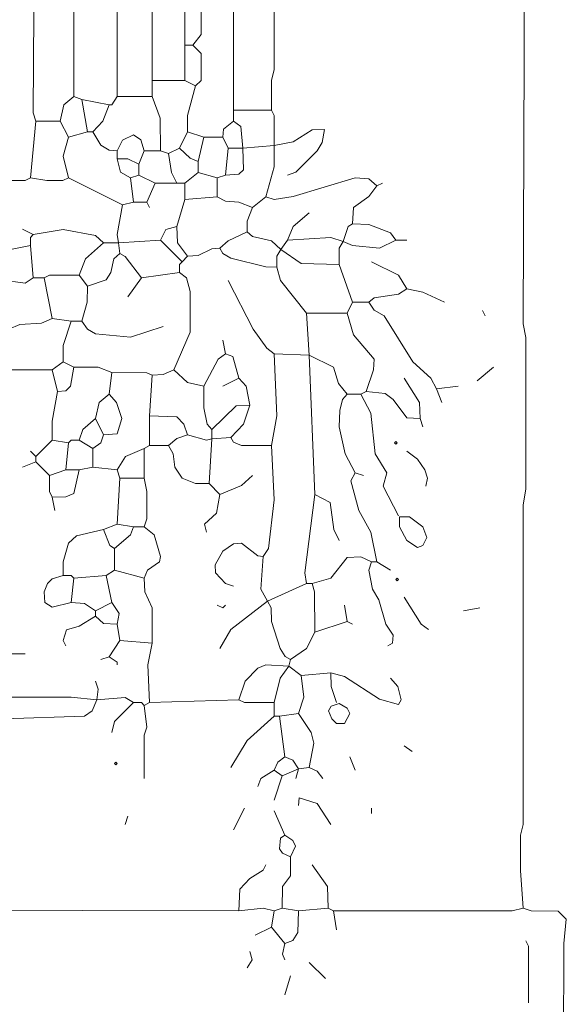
# Model space of a CAD drawing. Header units: millimetres. Extents: x 11 to 20000, y -4 to 8232.
# Tile 52 of 54: x 18676 to 19438, y 2879 to 4251. Entities that reach past the tile are written whole.
import ezdxf

# ---------------------------------------------------------------- set-up
doc = ezdxf.new("R2010")
doc.units = ezdxf.units.MM
doc.layers.add('ARCHITECTURE', color=7, linetype='Continuous', lineweight=13)
doc.layers.add('PLANTING', color=7, linetype='Continuous', lineweight=13)

msp = doc.modelspace()

# ---------------------------------------------------------------- linework, layer by layer
at = {"layer": 'ARCHITECTURE', "color": 7, "lineweight": 13}
for points in [[(19377.82805, 3012.82025), (19374.05543, 3065.61086), (19374.20464, 3114.6302), (19377.82115, 3129.71369), (19377.83495, 3574.66063), (19381.60068, 3597.28507), (19381.59231, 3808.44604), (19377.83495, 3827.30057), (19381.60068, 4826.54559), (19377.82805, 4849.17002), (19377.82805, 5610.85973)], [(18865.00566, 5203.61991), (18861.24276, 5154.59989), (18861.23869, 4166.66708)], [(19027.14932, 4125.18812), (19027.29706, 4166.66708), (19030.91357, 4181.74921), (19030.76584, 5192.30769), (19019.60973, 5203.46527), (18989.44005, 5203.46527), (18974.36086, 5196.07885)], [(18812.21719, 4144.04265), (18812.21029, 4423.07692), (18808.59378, 4438.16029), (18808.45294, 4498.49129), (18812.21029, 4517.34581), (18812.2241, 4860.48224), (18815.98145, 4879.33676), (18812.2241, 4901.9612), (18812.2241, 5015.08337), (18815.98145, 5033.93665), (18815.98982, 5199.84876)], [(18974.36086, 5196.07885), (18974.50724, 5131.97545), (18978.12783, 5113.12217), (18978.12376, 5003.77115), (18974.36493, 4984.91663), (18974.36086, 4125.18812)], [(18755.65611, 5165.9121), (18751.89186, 5120.66324), (18755.64921, 5090.49774), (18755.64921, 4675.71686), (18751.88348, 4638.00905), (18755.64921, 4615.38462), (18755.65611, 4306.1836), (18751.89186, 4283.55916), (18751.88348, 4144.04265)], [(18699.09502, 4110.106), (18695.33077, 4121.41821), (18699.09502, 4683.25792), (18699.09502, 4705.88235), (18699.09502, 4864.25339), (18699.09502, 4917.04333), (18699.09502, 4935.89785), (18699.09502, 5041.47771), (18695.3224, 5067.8733)], [(19377.82805, 3012.82025), (19389.14027, 3009.19751), (19426.84955, 3008.89514), (19438.00566, 2997.73756), (19434.39604, 2963.8009), (19434.23586, 2820.51946), (19426.84118, 2813.12624), (19400.45249, 2812.97161)], [(19381.60068, 2967.57138), (19385.22127, 2960.02353), (19385.36765, 2880.84491)]]:
    msp.add_lwpolyline(points, dxfattribs=at)
at = {"layer": 'PLANTING', "color": 7, "lineweight": 13}
for points in [[(18906.48563, 4215.68586), (18906.48563, 4226.99876), (18906.48563, 4283.55294), (18914.02715, 4291.10147)], [(18921.56674, 4291.10147), (18929.11007, 4283.55294), (18929.11007, 4230.76923), (18917.79977, 4215.68586)], [(18906.48563, 4215.68586), (18917.79977, 4215.68586)], [(18906.48563, 4215.68586), (18906.48563, 4166.66708)], [(18921.56674, 4159.12477), (18929.11007, 4166.6733), (18929.11007, 4204.37364), (18917.79977, 4215.68586)], [(18906.48563, 4166.66708), (18861.23869, 4166.66708)], [(18861.23869, 4144.04265), (18861.23869, 4166.66708)], [(18921.56674, 4159.12477), (18906.48563, 4166.66708)], [(18921.56674, 4159.12477), (18910.40373, 4117.64706), (18910.25452, 4095.02262)], [(18733.03167, 4110.106), (18738.00701, 4132.72975), (18751.88348, 4144.04265)], [(18763.1957, 4140.27149), (18751.88348, 4144.04265)], [(18763.1957, 4140.27149), (18800.90498, 4132.73043)], [(18770.74095, 4095.02262), (18763.1957, 4140.27149)], [(18800.90498, 4132.73043), (18792.30758, 4110.106), (18778.28054, 4095.02262)], [(18800.90498, 4132.73043), (18804.6776, 4132.73043), (18812.21719, 4144.04265)], [(18812.21719, 4144.04265), (18861.23869, 4144.04265)], [(18872.5509, 4068.62704), (18872.4017, 4113.8759), (18861.23869, 4144.04265)], [(19027.14932, 4125.18812), (18974.36086, 4125.18812)], [(18974.36086, 4110.106), (18974.36086, 4125.18812)], [(19027.14932, 4125.18812), (19030.77274, 4117.64084), (19030.92195, 4076.16934)], [(18699.09502, 4110.106), (18691.55543, 4030.92048)], [(18699.09502, 4110.106), (18733.03167, 4110.106)], [(18733.03167, 4110.106), (18744.34389, 4087.48156)], [(18974.36086, 4110.106), (18960.4802, 4098.79378), (18959.27602, 4087.48156)], [(18974.36086, 4110.106), (18984.46753, 4102.55747), (18987.55656, 4072.39819)], [(18770.74095, 4095.02262), (18744.34389, 4087.48156)], [(18770.74095, 4095.02262), (18778.28054, 4095.02262)], [(18812.21719, 4068.62704), (18800.90498, 4069.68371), (18789.59966, 4076.31719), (18778.28054, 4095.02262)], [(18812.21719, 4068.62704), (18819.9129, 4083.56233), (18834.84163, 4090.94898), (18845.09751, 4083.70419), (18849.92647, 4068.62704)], [(18910.25452, 4095.02262), (18898.94231, 4072.39819)], [(18910.25452, 4095.02262), (18932.87896, 4087.48156)], [(19049.77376, 4034.69038), (19061.08597, 4038.61618), (19091.10362, 4068.62704), (19097.74434, 4079.93925), (19101.3526, 4098.49038), (19083.71041, 4097.7371), (19057.31335, 4081.1371), (19030.92195, 4076.16934)], [(18744.34389, 4087.48156), (18737.09842, 4061.08597), (18744.34389, 4030.92048)], [(18932.87896, 4087.48156), (18925.33937, 4053.54491)], [(18959.27602, 4087.48156), (18932.87896, 4087.48156)], [(18966.81561, 4072.39819), (18959.27602, 4087.48156)], [(18987.55656, 4072.39819), (19030.92195, 4076.16934)], [(19019.60973, 4004.52489), (19030.77274, 4046.0026), (19030.92195, 4076.16934)], [(18812.21719, 4057.31482), (18812.21719, 4068.62704)], [(18842.38122, 4049.77376), (18849.92647, 4068.62704)], [(18872.5509, 4068.62704), (18849.92647, 4068.62704)], [(18872.5509, 4068.62704), (18883.86312, 4064.85713)], [(18883.86312, 4064.85713), (18898.94231, 4072.39819)], [(18895.17534, 4023.37817), (18887.7793, 4038.46154), (18883.86312, 4064.85713)], [(18898.94231, 4072.39819), (18914.02715, 4058.37149), (18925.33937, 4053.54491)], [(18966.81561, 4072.39819), (18963.04864, 4034.69038)], [(18987.55656, 4072.39819), (18988.23733, 4042.23891), (18981.89355, 4035.89514), (18963.04864, 4034.69038)], [(18966.81561, 4072.39819), (18987.55656, 4072.39819)], [(18812.21719, 4057.31482), (18827.30204, 4057.16086), (18842.38122, 4049.77376)], [(18812.21719, 4057.31482), (18817.0448, 4038.60962), (18831.069, 4030.92048)], [(18842.38122, 4049.77376), (18842.38122, 4034.69038)], [(18925.33937, 4038.46154), (18925.33937, 4053.54491)], [(18925.33937, 4038.46154), (18906.48756, 4023.37817)], [(18951.73643, 4030.92048), (18925.33937, 4038.46154)], [(18691.55543, 4030.92048), (18684.00611, 4027.2974), (18646.30656, 4027.14932)], [(18691.55543, 4030.92048), (18714.17986, 4027.14932), (18736.79593, 4027.2974), (18744.34389, 4030.92048)], [(18744.34389, 4030.92048), (18819.75679, 3993.21267)], [(18831.069, 4030.92048), (18842.38122, 4034.69038)], [(18834.84163, 3996.98382), (18831.069, 4030.92048)], [(18865.00566, 4023.37817), (18842.38122, 4034.69038)], [(18865.00566, 4023.37817), (18853.69344, 3996.98382)], [(18895.17534, 4023.37817), (18865.00566, 4023.37817)], [(18895.17534, 4023.37817), (18906.48756, 4023.37817)], [(18906.48756, 4023.37817), (18906.48756, 4000.75373)], [(18951.73643, 4030.92048), (18963.04864, 4034.69038)], [(18951.73643, 4030.92048), (18951.73643, 4004.52489)], [(19019.60973, 4004.52489), (19030.92195, 4000.76686), (19057.31335, 4004.67296), (19144.04412, 4030.77206), (19162.89593, 4029.71572), (19174.20814, 4019.60826)], [(19181.74774, 4023.37817), (19174.20814, 4019.60826)], [(19140.27149, 3966.81708), (19141.47568, 3989.44152), (19162.88903, 4004.67952), (19174.20814, 4019.60826)], [(18834.84163, 3996.98382), (18819.75679, 3993.21267)], [(18834.84163, 3996.98382), (18853.69344, 3996.98382)], [(18857.46606, 3989.44152), (18853.69344, 3996.98382)], [(18895.17534, 3963.04717), (18906.48756, 4000.75373)], [(18951.73643, 4004.52489), (18906.48756, 4000.75373)], [(18951.73643, 4004.52489), (18963.04864, 3998.18111), (18981.90045, 3996.83541), (19000.75226, 3989.44152)], [(19019.60973, 4004.52489), (19000.75226, 3989.44152)], [(18814.10068, 3940.42274), (18812.36912, 3951.73495), (18819.75679, 3993.21267)], [(18993.21267, 3955.50486), (18993.36041, 3970.58824), (19000.75226, 3989.44152)], [(19049.77376, 3944.19265), (19057.46391, 3963.04717), (19079.93778, 3981.90045)], [(19127.07579, 3942.30769), (19133.92771, 3962.89219), (19140.27149, 3966.81708)], [(19200.6052, 3944.19265), (19193.05588, 3954.30758), (19162.89593, 3965.76165), (19140.27149, 3966.81708)], [(18695.3224, 3951.73495), (18680.24321, 3959.27602)], [(18793.36538, 3940.42274), (18782.05317, 3950.5302), (18736.8043, 3959.12138), (18695.3224, 3951.73495)], [(18895.17534, 3963.04717), (18880.0974, 3959.12138), (18872.5509, 3944.19265)], [(18895.17534, 3963.04717), (18896.23032, 3940.42274), (18910.25452, 3921.56821)], [(18993.21267, 3955.50486), (18966.81561, 3942.99536), (18955.50339, 3932.88043)], [(19040.34502, 3930.99548), (19027.15351, 3943.13348), (19000.76063, 3949.16143), (18993.21267, 3955.50486)], [(18695.3224, 3951.73495), (18691.55543, 3947.9638), (18691.55543, 3936.65158)], [(18793.36538, 3940.42274), (18768.02466, 3917.7914), (18759.42873, 3895.17387)], [(18793.36538, 3940.42274), (18814.10068, 3940.42274)], [(18814.10068, 3940.42274), (18872.5509, 3944.19265)], [(18815.98982, 3925.33937), (18814.10068, 3940.42274)], [(18902.71493, 3914.02715), (18872.5509, 3944.19265)], [(19040.34502, 3930.99548), (19049.77376, 3944.19265)], [(19127.07579, 3942.30769), (19110.10747, 3947.95758), (19049.77376, 3944.19265)], [(19127.07579, 3942.30769), (19121.63925, 3932.94808), (19121.41968, 3910.256)], [(19127.07579, 3942.30769), (19140.26731, 3936.80283), (19177.98077, 3932.89355), (19200.6052, 3944.19265)], [(19200.6052, 3944.19265), (19215.68439, 3944.19265)], [(18691.55543, 3936.65158), (18634.99434, 3925.33937)], [(18695.3224, 3891.40271), (18691.55543, 3936.65158)], [(18770.74095, 3880.0905), (18796.98597, 3888.68824), (18803.6198, 3898.94446), (18807.55113, 3917.7914), (18815.98982, 3925.33937)], [(18846.15385, 3891.40271), (18823.38857, 3921.41425), (18815.98982, 3925.33937)], [(18955.50339, 3932.88043), (18944.19118, 3931.825), (18925.33937, 3922.62489), (18910.25452, 3921.56821)], [(18955.50339, 3932.88043), (18959.4293, 3925.48088), (18970.58824, 3918.85373), (19019.60973, 3906.63394), (19034.68891, 3906.48609)], [(19040.34502, 3930.99548), (19034.91267, 3921.63586), (19034.68891, 3906.48609)], [(19040.34502, 3930.99548), (19068.62557, 3911.31267), (19121.41968, 3910.256)], [(18898.94231, 3898.94378), (18898.94231, 3910.256), (18902.71493, 3914.02715)], [(18910.25452, 3921.56821), (18902.71493, 3914.02715)], [(19215.68439, 3876.31934), (19204.3681, 3895.02545), (19166.66855, 3914.02715)], [(18695.3224, 3891.40271), (18684.01018, 3884.01561), (18650.07353, 3888.83631), (18631.22172, 3910.256)], [(18898.94231, 3898.94378), (18846.15385, 3891.40271)], [(18891.40271, 3763.19717), (18913.87387, 3815.98835), (18913.87941, 3872.54943), (18909.05181, 3891.39649), (18898.94231, 3898.94378)], [(19034.68891, 3906.48609), (19039.65735, 3887.63156), (19076.17081, 3842.38269)], [(19140.27149, 3857.46606), (19121.41968, 3910.256)], [(18710.40724, 3891.40271), (18695.3224, 3891.40271)], [(18710.40724, 3891.40271), (18717.9552, 3895.02545), (18759.42873, 3895.17387)], [(18721.71946, 3834.84163), (18710.40724, 3891.40271)], [(18770.74095, 3880.0905), (18759.42873, 3895.17387)], [(18827.30204, 3865.00713), (18846.15385, 3891.40271)], [(18966.81561, 3887.63156), (19001.81007, 3819.75826), (19020.65645, 3793.51176), (19030.92195, 3785.82161)], [(18770.74095, 3880.0905), (18770.59174, 3857.46606), (18763.1957, 3831.07048)], [(19162.89593, 3857.46606), (19170.44389, 3863.80984), (19204.37217, 3868.93292), (19215.68439, 3876.31934)], [(19268.47851, 3857.46606), (19238.30882, 3871.4931), (19215.68439, 3876.31934)], [(19132.7319, 3842.38269), (19140.27149, 3857.46606)], [(19140.27149, 3857.46606), (19162.89593, 3857.46606)], [(19162.89593, 3857.46606), (19170.44389, 3846.30848), (19184.47093, 3838.45781), (19224.27636, 3774.51007), (19249.46776, 3751.88495), (19257.16629, 3736.80283)], [(19325.03959, 3838.61278), (19321.26697, 3846.15385)], [(18721.71946, 3834.84163), (18706.63462, 3828.49785), (18676.47059, 3826.25011), (18661.38575, 3819.75826)], [(18721.71946, 3834.84163), (18748.11652, 3831.07048)], [(18736.8043, 3774.50939), (18736.95068, 3797.13382), (18748.11652, 3831.07048)], [(18763.1957, 3831.07048), (18748.11652, 3831.07048)], [(18763.1957, 3831.07048), (18770.74502, 3819.90667), (18782.05317, 3813.27387), (18831.069, 3808.59446), (18876.31787, 3823.52941)], [(19132.7319, 3842.38269), (19076.17081, 3842.38269)], [(19076.17081, 3842.38269), (19079.93778, 3783.93665)], [(19132.7319, 3842.38269), (19141.46731, 3812.21719), (19170.28224, 3778.28054), (19169.38054, 3763.19717), (19159.1233, 3733.03167)], [(18963.04864, 3785.82161), (18959.27602, 3804.67613)], [(18736.8043, 3774.50939), (18721.71946, 3763.19717)], [(18736.8043, 3774.50939), (18751.88348, 3766.96833)], [(18963.04864, 3785.82161), (18952.7914, 3778.27432), (18932.87896, 3740.57274)], [(18981.90045, 3751.88495), (18973.30305, 3781.89672), (18963.04864, 3785.82161)], [(19027.14932, 3657.61731), (19034.68484, 3699.09502), (19030.92195, 3785.82161)], [(19030.92195, 3785.82161), (19079.93778, 3783.93665)], [(19132.7319, 3729.26052), (19120.52342, 3744.34389), (19113.72115, 3766.9621), (19079.93778, 3783.93665)], [(19087.48303, 3589.74333), (19079.93778, 3783.93665)], [(18638.76131, 3763.19762), (18650.07353, 3763.19762), (18699.09502, 3763.19762), (18721.71946, 3763.19717)], [(18729.25905, 3733.03167), (18721.71946, 3763.19717)], [(18729.25905, 3733.03167), (18740.56719, 3734.2362), (18747.05871, 3740.57964), (18751.88348, 3766.96833)], [(18804.6776, 3759.42726), (18785.82014, 3766.82025), (18751.88348, 3766.96833)], [(18891.40271, 3763.19717), (18876.31787, 3756.70588), (18861.23869, 3755.65611)], [(18891.40271, 3763.19717), (18910.25452, 3745.54842), (18932.87896, 3740.57274)], [(19336.35181, 3766.96833), (19313.72738, 3748.11505)], [(18804.6776, 3759.42726), (18800.90498, 3729.26052)], [(18804.6776, 3759.42726), (18853.68937, 3759.27885), (18861.23869, 3755.65611)], [(18857.46606, 3699.09502), (18861.23869, 3755.65611)], [(18981.90045, 3751.88495), (18959.27602, 3740.57274)], [(18981.90045, 3751.88495), (18992.01686, 3740.57274), (18996.98529, 3714.17839)], [(19211.91742, 3751.88495), (19233.33631, 3717.9483), (19234.54186, 3695.32387)], [(18729.25905, 3733.03167), (18721.86719, 3691.55396), (18721.71946, 3665.15837)], [(18944.19118, 3680.24174), (18937.8474, 3687.78903), (18933.02817, 3710.40724), (18932.87896, 3740.57274)], [(19159.1233, 3733.03167), (19151.58371, 3729.26052)], [(19159.1233, 3733.03167), (19185.52036, 3730.156), (19196.68484, 3721.71324), (19215.68439, 3696.52862), (19234.54186, 3695.32387)], [(19287.33032, 3740.57274), (19257.16629, 3736.80283)], [(19264.70588, 3717.9483), (19257.16629, 3736.80283)], [(18782.05317, 3695.32387), (18787.02014, 3717.9483), (18800.90498, 3729.26052)], [(18793.36538, 3672.69943), (18812.06391, 3673.90419), (18818.56097, 3695.32387), (18811.3086, 3717.9483), (18800.90498, 3729.26052)], [(19132.7319, 3729.26052), (19126.38529, 3721.71324), (19122.4664, 3706.63609), (19121.56606, 3684.01165), (19130.00871, 3646.30509), (19144.04412, 3619.9095)], [(19132.7319, 3729.26052), (19151.58371, 3729.26052)], [(19204.37217, 3559.57794), (19182.95328, 3601.05554), (19188.08744, 3619.9095), (19171.63552, 3646.30509), (19165.61765, 3702.86618), (19151.58371, 3729.26052)], [(18944.19118, 3680.24174), (18978.12783, 3712.97364), (18996.98529, 3714.17839)], [(18970.58824, 3668.92952), (18988.38507, 3687.78281), (18996.98529, 3714.17839)], [(18759.42873, 3665.15837), (18764.25351, 3680.24174), (18782.05317, 3695.32387)], [(18793.36538, 3672.69943), (18782.05317, 3695.32387)], [(18857.46606, 3699.09502), (18895.17534, 3697.8905), (18905.28756, 3687.78281), (18910.25452, 3672.69943)], [(18857.46606, 3657.61731), (18857.46606, 3699.09502)], [(19238.30882, 3684.01165), (19234.54186, 3695.32387)], [(18944.19118, 3667.04333), (18944.19118, 3680.24174)], [(18699.09502, 3642.53394), (18721.71946, 3665.15837)], [(18744.34389, 3661.38722), (18721.71946, 3665.15837)], [(18759.42873, 3665.15837), (18748.11652, 3665.15837), (18744.34389, 3661.38722)], [(18759.42873, 3665.15837), (18778.28054, 3653.84615)], [(18793.36538, 3672.69943), (18789.43948, 3661.39412), (18778.28054, 3653.84615)], [(18910.25452, 3672.69943), (18895.17534, 3667.72477), (18883.86312, 3657.61731)], [(18944.19118, 3667.04333), (18936.64468, 3665.38066), (18910.25452, 3672.69943)], [(18944.19118, 3667.04333), (18940.42421, 3604.82681)], [(18944.19118, 3667.04333), (18970.58824, 3668.92952)], [(19027.14932, 3657.61731), (18985.67308, 3657.76516), (18974.51414, 3662.43767), (18970.58824, 3668.92952)], [(18740.57127, 3623.68066), (18744.34389, 3661.38722)], [(18778.28054, 3653.84615), (18778.28054, 3627.45057)], [(18849.92647, 3653.84615), (18823.67715, 3642.38586), (18812.21719, 3623.68066)], [(18857.46606, 3657.61731), (18849.92647, 3653.84615)], [(18849.92647, 3612.36776), (18849.92647, 3653.84615)], [(18857.46606, 3657.61731), (18883.86312, 3657.61731)], [(18940.42421, 3604.82681), (18921.56674, 3604.97455), (18902.72183, 3612.5224), (18892.45905, 3627.45057), (18890.2069, 3646.30441), (18883.86312, 3657.61731)], [(19027.14932, 3657.61731), (19030.77274, 3582.20238), (19023.22342, 3514.32907), (19015.8371, 3503.01686)], [(18699.09502, 3642.53394), (18691.55543, 3650.075)], [(18699.09502, 3642.53394), (18699.09502, 3634.99287)], [(19242.08145, 3601.05554), (19244.65407, 3612.36776), (19240.89118, 3623.68066), (19230.62149, 3638.76278), (19215.68439, 3650.075)], [(18680.24321, 3627.45057), (18699.09502, 3634.99287)], [(18717.94683, 3616.13903), (18699.09502, 3634.99287)], [(18740.57127, 3623.68066), (18717.94683, 3616.13903)], [(18759.42873, 3623.68066), (18751.7302, 3590.79977), (18740.57127, 3586.12127), (18721.71946, 3585.97285)], [(18740.57127, 3623.68066), (18759.42873, 3623.68066)], [(18759.42873, 3623.68066), (18778.28054, 3627.45057)], [(18778.28054, 3627.45057), (18812.21719, 3623.68066)], [(18815.98982, 3612.36776), (18812.21719, 3623.68066)], [(18717.94683, 3616.13903), (18718.09604, 3593.52081), (18721.71946, 3585.97285)], [(18812.21719, 3548.26572), (18815.98982, 3612.36776)], [(18849.92647, 3612.36776), (18815.98982, 3612.36776)], [(18849.92647, 3612.36776), (18853.69344, 3593.51459), (18853.54706, 3555.80667), (18849.92647, 3544.49446)], [(18955.50339, 3589.74333), (18985.67308, 3602.11199), (19000.75226, 3616.13903)], [(19174.20814, 3495.47511), (19165.61765, 3536.95351), (19148.86199, 3567.11889), (19137.70441, 3608.59729), (19144.04412, 3619.9095)], [(19144.04412, 3619.9095), (19155.35633, 3616.13903)], [(18955.50339, 3589.74333), (18940.42421, 3604.82681)], [(18725.49208, 3567.11889), (18721.71946, 3585.97285)], [(18936.65158, 3536.95351), (18934.09276, 3548.25882), (18950.53088, 3563.35464), (18955.50339, 3589.74333)], [(19076.17081, 3465.30894), (19073.594, 3480.39242), (19087.48303, 3589.74333)], [(19087.48303, 3589.74333), (19108.90192, 3578.28337), (19114.02364, 3540.72398), (19121.41968, 3525.64129)], [(18793.36538, 3540.72398), (18755.65611, 3531.97817), (18744.49717, 3521.87002), (18736.95068, 3495.47511), (18736.8043, 3476.62115)], [(18793.36538, 3540.72398), (18812.21719, 3548.26572)], [(18793.36538, 3540.72398), (18802.09525, 3518.25419), (18808.44457, 3514.32907)], [(18808.44457, 3514.32907), (18830.91572, 3533.18224), (18834.84163, 3544.49446)], [(18812.21719, 3548.26572), (18834.84163, 3544.49446)], [(18849.92647, 3544.49446), (18834.84163, 3544.49446)], [(18849.92647, 3472.85068), (18854.75124, 3484.01516), (18871.34536, 3495.62353), (18872.53563, 3503.01686), (18863.80984, 3533.17602), (18849.92647, 3544.49446)], [(18808.44457, 3514.32907), (18808.44457, 3484.1629)], [(18974.36086, 3461.53846), (18963.04864, 3465.46357), (18949.16799, 3480.39242), (18949.01324, 3491.70464), (18959.28292, 3510.41007), (18974.36086, 3520.67217), (18985.67308, 3521.71538), (19008.28914, 3504.22093), (19015.8371, 3503.01686)], [(19021.49321, 3440.79966), (19012.21369, 3457.76799), (19015.8371, 3503.01686)], [(19083.71041, 3465.30894), (19110.0991, 3473.00532), (19132.7319, 3501.81267), (19151.58371, 3502.86833), (19166.66855, 3495.47511)], [(19189.29299, 3378.58247), (19195.63676, 3382.50758), (19196.6793, 3393.66516), (19186.72455, 3408.74785), (19176.92986, 3442.6845), (19167.86437, 3457.76799), (19163.04921, 3484.1629), (19166.66855, 3495.47511)], [(19174.20814, 3495.47511), (19166.66855, 3495.47511)], [(19174.20814, 3495.47511), (19193.05995, 3484.1629)], [(18748.11652, 3438.91403), (18721.71946, 3432.57647), (18711.61143, 3438.92093), (18710.55498, 3453.99672), (18715.23484, 3465.30271), (18721.72636, 3471.79434), (18736.8043, 3476.62115)], [(18736.8043, 3476.62115), (18748.11652, 3476.62115), (18751.88348, 3472.85068)], [(18748.11652, 3438.91403), (18751.88348, 3472.85068)], [(18797.13235, 3476.62115), (18751.88348, 3472.85068)], [(18797.13235, 3476.62115), (18808.44457, 3484.1629)], [(18797.13235, 3476.62115), (18804.6776, 3438.91403)], [(18849.92647, 3472.85068), (18808.44457, 3484.1629)], [(18849.92647, 3472.85068), (18850.98145, 3453.99672), (18861.08948, 3431.37229), (18861.23869, 3382.35294)], [(19021.49321, 3440.79966), (19076.17081, 3465.30894)], [(19083.71041, 3465.30894), (19076.17081, 3465.30894)], [(19083.71041, 3465.30894), (19087.33382, 3453.99672), (19087.48303, 3397.43563)], [(19245.85407, 3401.2069), (19235.59683, 3408.75475), (19211.91742, 3446.45577)], [(18748.11652, 3438.91403), (18766.96833, 3437.70984), (18782.05317, 3427.60181)], [(18782.05317, 3427.60181), (18804.6776, 3438.91403)], [(18812.21719, 3408.74785), (18814.93201, 3423.83133), (18804.6776, 3438.91403)], [(18963.04864, 3435.14355), (18959.27602, 3431.37229), (18951.73643, 3435.14355)], [(19021.49321, 3440.79966), (18970.59514, 3401.2), (18955.50339, 3374.8112)], [(19021.49321, 3440.79966), (19026.92704, 3431.43993), (19027.29706, 3412.51912), (19039.51787, 3374.8112), (19046.1448, 3363.65362), (19053.54638, 3359.72851)], [(19128.95928, 3435.14355), (19132.7319, 3412.51912)], [(19317.49434, 3431.37229), (19294.86991, 3427.60181)], [(18740.57127, 3378.58247), (18737.09842, 3386.13032), (18741.77127, 3401.05226), (18759.42873, 3406.03371), (18782.05317, 3420.06007)], [(18782.05317, 3427.60181), (18782.05317, 3420.06007)], [(18812.21719, 3408.74785), (18793.36538, 3409.95204), (18782.05317, 3420.06007)], [(18812.21719, 3408.74785), (18815.98982, 3386.12342)], [(19087.48303, 3397.43563), (19132.7319, 3412.51912)], [(19132.7319, 3412.51912), (19140.27149, 3408.74785)], [(19087.48303, 3397.43563), (19076.02025, 3374.95973), (19053.54638, 3359.72851)], [(18800.90498, 3363.49898), (18815.98982, 3386.12342)], [(18815.98982, 3386.12342), (18861.23869, 3382.35294)], [(18857.46606, 3299.39695), (18854.89344, 3352.18676), (18861.23869, 3382.35294)], [(18431.37443, 3367.27002), (18491.70249, 3367.27002), (18503.01471, 3367.27002), (18518.09955, 3367.27002), (18533.18439, 3367.27002), (18555.80882, 3367.27002), (18578.43326, 3367.27002), (18668.931, 3367.27002), (18684.01018, 3367.27002)], [(18789.59276, 3359.72851), (18800.90498, 3363.49898)], [(18800.90498, 3363.49898), (18812.21719, 3355.95803), (18812.21719, 3352.18676)], [(19051.65724, 3350.30192), (19019.60973, 3352.03835), (19008.29751, 3347.35995), (18990.49785, 3329.56233), (18981.90045, 3303.16742)], [(19030.92195, 3299.39695), (19039.51787, 3333.3336), (19051.65724, 3350.30192)], [(19051.65724, 3350.30192), (19053.54638, 3359.72851)], [(19051.65724, 3350.30192), (19068.62557, 3337.10407)], [(19064.8586, 3284.31346), (19072.25045, 3306.9379), (19068.62557, 3337.10407)], [(19110.10747, 3340.87455), (19068.62557, 3337.10407)], [(19110.10747, 3340.87455), (19128.95928, 3335.90611), (19177.98077, 3304.36538), (19204.21889, 3296.97828), (19207.84242, 3303.17432), (19203.16946, 3322.02138), (19193.05995, 3333.3336)], [(19110.10747, 3340.87455), (19110.25385, 3322.02138), (19117.64706, 3299.39695)], [(18783.93665, 3303.16742), (18785.67376, 3318.25011), (18782.05317, 3329.56233)], [(18783.93665, 3303.16742), (18748.11652, 3306.93167), (17941.17647, 3306.93167), (17892.15498, 3299.39695)], [(18783.93665, 3303.16742), (18777.22421, 3288.09095), (18766.96833, 3280.69762), (18653.84615, 3276.77251)], [(18783.93665, 3303.16742), (18823.52941, 3306.78326), (18834.84163, 3299.39695)], [(18834.84163, 3299.39695), (18808.60068, 3273.00124), (18804.6776, 3257.91855)], [(18834.84163, 3299.39695), (18846.15385, 3299.39695), (18849.92647, 3295.62568)], [(18857.46606, 3299.39695), (18849.92647, 3295.62568)], [(18849.92647, 3193.81572), (18850.07285, 3254.14808), (18853.54016, 3265.46029), (18849.92647, 3295.62568)], [(18857.46606, 3299.39695), (18981.90045, 3303.16742)], [(19030.92195, 3299.39695), (18989.44842, 3299.54468), (18981.90045, 3303.16742)], [(19030.92195, 3299.39695), (19030.92195, 3280.54299)], [(18970.58824, 3208.89921), (18993.36041, 3246.60011), (19030.92195, 3280.54299)], [(19038.46154, 3280.54299), (19030.92195, 3280.54299)], [(19038.46154, 3280.54299), (19064.8586, 3284.31346)], [(19038.46154, 3280.54299), (19046.00113, 3223.9819)], [(19079.93778, 3208.89921), (19086.28439, 3242.83586), (19082.51459, 3257.91855), (19064.8586, 3284.31346)], [(19223.22964, 3231.52364), (19211.91742, 3239.06459)], [(19046.00113, 3223.9819), (19035.88756, 3216.29242), (19030.92195, 3205.12794)], [(19064.8586, 3207.01357), (19057.16697, 3219.15158), (19046.00113, 3223.9819)], [(19144.04412, 3205.12794), (19136.49887, 3223.9819)], [(19008.29751, 3182.50351), (19012.22059, 3193.8095), (19030.92195, 3205.12794)], [(19042.23416, 3197.58699), (19030.92195, 3205.12794)], [(19064.8586, 3207.01357), (19042.23416, 3197.58699)], [(19064.8586, 3207.01357), (19061.08597, 3193.81572)], [(19064.8586, 3207.01357), (19079.93778, 3208.89921)], [(19079.93778, 3208.89921), (19091.10362, 3203.93009), (19098.79525, 3193.81572)], [(19042.23416, 3197.58699), (19030.92195, 3163.65034)], [(19064.8586, 3156.1086), (19066.06131, 3166.90441), (19091.10362, 3158.68122), (19110.10747, 3129.71369)], [(18989.44005, 3152.33812), (18974.36086, 3122.17195)], [(19030.92195, 3148.56686), (19046.00113, 3114.6302)], [(19166.66855, 3144.79638), (19166.66855, 3152.33812)], [(18827.30204, 3141.0259), (18823.52941, 3129.71369)], [(19053.54638, 3084.46482), (19042.38744, 3089.43326), (19038.61482, 3095.78326), (19039.65735, 3110.70509), (19046.00113, 3114.6302)], [(19053.54638, 3084.46482), (19060.92443, 3099.54751), (19057.16007, 3107.08235), (19046.00113, 3114.6302)], [(19042.23416, 3012.82025), (19042.38744, 3042.98643), (19053.54638, 3058.06912), (19053.54638, 3065.61086), (19053.54638, 3084.46482)], [(19019.60973, 3073.1526), (19015.68382, 3065.75238), (18996.98529, 3054.15023), (18983.10464, 3039.21595), (18981.90045, 3009.04977)], [(19106.33484, 3012.82025), (19105.13903, 3042.98643), (19083.71041, 3073.1526)], [(17239.819, 3012.82025), (18981.90045, 3009.04977)], [(19030.92195, 3009.04977), (19015.8371, 3012.82025), (18981.90045, 3009.04977)], [(19030.92195, 3009.04977), (19027.14932, 2986.42534)], [(19030.92195, 3009.04977), (19042.23416, 3012.82025)], [(19042.23416, 3012.82025), (19064.8586, 3009.04977)], [(19064.8586, 3009.04977), (19063.80079, 2978.8836), (19057.16697, 2967.72602), (19046.00113, 2963.8009)], [(19064.8586, 3009.04977), (19106.33484, 3012.82025)], [(19106.33484, 3012.82025), (19113.87443, 3009.04977)], [(19377.82805, 3012.82025), (19362.74321, 3009.056), (19113.87443, 3009.04977)], [(19113.87443, 3009.04977), (19117.64706, 2982.65486)], [(19004.52489, 2975.11312), (19027.14932, 2986.42534)], [(19027.14932, 2986.42534), (19046.00113, 2963.8009)], [(18993.21267, 2929.86425), (19000.45124, 2941.17647), (18996.98529, 2952.48869)], [(19046.00113, 2941.17647), (19042.38744, 2948.72443), (19046.00113, 2963.8009)], [(19102.56222, 2914.78156), (19079.93778, 2937.406)], [(19046.00113, 2892.15713), (19053.54638, 2918.55204)]]:
    msp.add_lwpolyline(points, dxfattribs=at)
for points in [[(19198.71799, 3661.38767), (19200.60328, 3663.27296), (19202.48869, 3661.38767), (19200.60328, 3659.50226)], [(19205.57771, 3558.37376), (19219.45701, 3558.52149), (19238.15554, 3544.49446), (19243.74683, 3529.41176), (19238.16244, 3518.26109), (19230.76923, 3515.54005), (19215.83495, 3525.64751), (19205.42998, 3544.49446)], [(19200.60328, 3470.96527), (19202.48869, 3472.85068), (19204.3741, 3470.96527), (19202.48869, 3469.07998)], [(19110.26075, 3294.56934), (19121.41968, 3298.19208), (19132.57579, 3291.70679), (19136.19785, 3284.31346), (19128.81154, 3270.43495), (19117.65396, 3270.43495), (19111.16244, 3276.77873), (19106.63722, 3288.07783)], [(18808.44649, 3214.55509), (18810.33179, 3216.44038), (18812.21719, 3214.55509), (18810.33179, 3212.66968)]]:
    msp.add_lwpolyline(points, close=True, dxfattribs=at)

doc.saveas('drawing.dxf')
